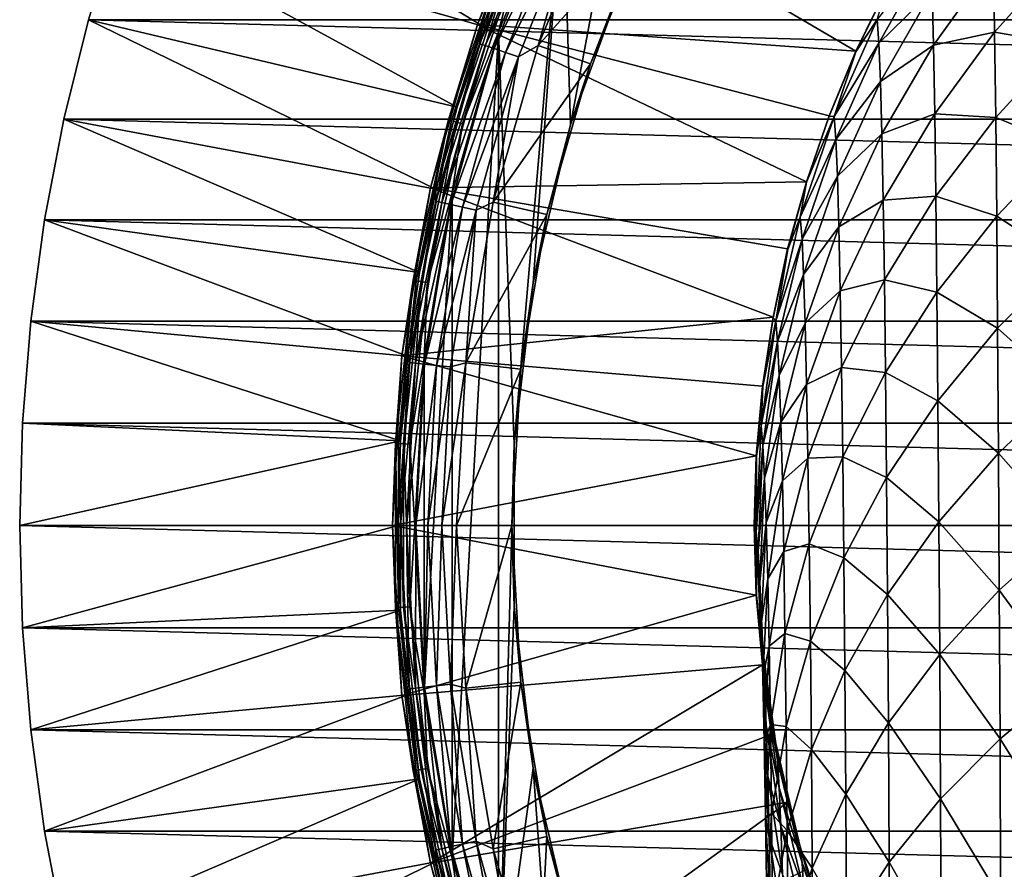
# Model space of a CAD drawing. Header units: metres. Extents: x -25 to 70, y -235 to 25.
# Tile 27 of 89: x -25 to -12, y -5 to 7. Entities that reach past the tile are written whole.
import ezdxf

# ---------------------------------------------------------------- set-up
doc = ezdxf.new("R2010")
doc.units = ezdxf.units.M
doc.layers.add('solid_10481012', color=7, linetype='CONTINUOUS')

msp = doc.modelspace()

# ---------------------------------------------------------------- linework, layer by layer
at = {"layer": 'solid_10481012'}
for points in [[(-18.066683, 8.702139, 146.550003), (-16.978542, 10.670584, 146.550003), (-17.962324, 5.377488, 146.550003)], [(-16.978542, 10.670584, 146.550003), (-17.216581, 7.426425, 146.550003), (-17.962324, 5.377488, 146.550003)], [(-19.138653, 6.696904, 145.241302), (-23.549562, 9.382991), (-24.023003, 8.094309)], [(-19.138653, 6.696904, 145.241302), (-18.733046, 7.759481, 145.241302), (-23.549562, 9.382991)], [(-18.337471, 8.830861, 146.860336), (-19.210913, 6.722189, 146.860336), (-14.136634, 6.363611, 287.465881)], [(-18.896317, 7.528981, 146.765198), (-19.210913, 6.722189, 146.860336), (-18.337471, 8.830861, 146.860336)], [(-18.337471, 8.830861, 146.860336), (-14.136634, 6.363611, 287.465881), (-13.726584, 7.205663, 287.465179)], [(-18.927542, 6.624234, 146.550003), (-18.066683, 8.702139, 146.550003), (-18.718279, 1.090185, 146.550003)], [(-18.716682, 7.457407, 146.565231), (-18.066683, 8.702139, 146.550003), (-18.927542, 6.624234, 146.550003)], [(-18.066683, 8.702139, 146.550003), (-18.465149, 3.255879, 146.550003), (-18.718279, 1.090185, 146.550003)], [(-18.066683, 8.702139, 146.550003), (-17.962324, 5.377488, 146.550003), (-18.465149, 3.255879, 146.550003)], [(-18.372997, 8.500254, 145.440598), (-19.138653, 6.696904, 145.241302), (-19.184332, 6.463954, 145.440598)], [(-18.372997, 8.500254, 145.440598), (-19.184332, 6.463954, 145.440598), (-18.299095, 8.466063, 145.62558)], [(-19.184332, 6.463954, 145.440598), (-19.107168, 6.437954, 145.62558), (-18.299095, 8.466063, 145.62558)], [(-18.372997, 8.500254, 145.440598), (-18.733046, 7.759481, 145.241302), (-19.138653, 6.696904, 145.241302)], [(-18.299095, 8.466063, 145.62558), (-19.107168, 6.437954, 145.62558), (-18.185474, 8.413497, 145.784256)], [(-16.893166, 8.13532, 146.026184), (-17.560741, 8.456807, 146.013245), (-18.397184, 6.437453, 146.013245)], [(-17.870159, 8.267616, 145.984497), (-18.397184, 6.437453, 146.013245), (-17.560741, 8.456807, 146.013245)], [(-19.107168, 6.437954, 145.62558), (-18.988529, 6.397981, 145.784256), (-18.185474, 8.413497, 145.784256)], [(-18.185474, 8.413497, 145.784256), (-18.988529, 6.397981, 145.784256), (-18.039389, 8.34591, 145.906494)], [(-18.988529, 6.397981, 145.784256), (-18.835993, 6.346585, 145.906494), (-18.039389, 8.34591, 145.906494)], [(-18.039389, 8.34591, 145.906494), (-18.835993, 6.346585, 145.906494), (-17.870159, 8.267616, 145.984497)], [(-18.835993, 6.346585, 145.906494), (-18.65929, 6.287047, 145.984497), (-17.870159, 8.267616, 145.984497)], [(-17.870159, 8.267616, 145.984497), (-18.65929, 6.287047, 145.984497), (-18.397184, 6.437453, 146.013245)], [(-24.426001, 6.781816), (-24.023003, 8.094309), (24.426001, 6.781816)], [(-19.484043, 5.613256, 145.241302), (-24.023003, 8.094309), (-24.426001, 6.781816)], [(-24.023003, 8.094309), (24.023003, 8.094309), (24.426001, 6.781816)], [(-19.484043, 5.613256, 145.241302), (-19.138653, 6.696904, 145.241302), (-24.023003, 8.094309)], [(-17.697813, 6.192732, 146.026184), (-16.893166, 8.13532, 146.026184), (-18.397184, 6.437453, 146.013245)], [(-17.216581, 7.426425, 146.550003), (-16.893166, 8.13532, 146.026184), (-17.697813, 6.192732, 146.026184)], [(-13.829865, 6.471209, 293.242462), (-13.135501, 7.704448, 293.424347), (-13.851527, 6.790116, 290.456177)], [(-13.116103, 7.171896, 296.23761), (-13.135501, 7.704448, 293.424347), (-13.829865, 6.471209, 293.242462)], [(-18.896317, 7.528981, 146.765198), (-19.599571, 5.441794, 146.765198), (-19.210913, 6.722189, 146.860336)], [(-19.559566, 5.430687, 146.67865), (-19.599571, 5.441794, 146.765198), (-18.896317, 7.528981, 146.765198)], [(-18.857746, 7.513613, 146.67865), (-19.559566, 5.430687, 146.67865), (-18.896317, 7.528981, 146.765198)], [(-13.097882, 6.442848, 298.978119), (-12.293678, 7.566688, 299.317108), (-13.116103, 7.171896, 296.23761)], [(-12.277681, 6.616976, 302.056122), (-12.293678, 7.566688, 299.317108), (-13.097882, 6.442848, 298.978119)], [(-12.277681, 6.616976, 302.056122), (-11.36988, 7.637667, 302.448029), (-12.293678, 7.566688, 299.317108)], [(-11.356088, 6.463583, 305.166077), (-11.36988, 7.637667, 302.448029), (-12.277681, 6.616976, 302.056122)], [(-19.495264, 5.412834, 146.609634), (-19.559566, 5.430687, 146.67865), (-18.857746, 7.513613, 146.67865)], [(-18.795752, 7.488912, 146.609634), (-19.495264, 5.412834, 146.609634), (-18.857746, 7.513613, 146.67865)], [(-19.413252, 5.390063, 146.565231), (-19.495264, 5.412834, 146.609634), (-18.795752, 7.488912, 146.609634)], [(-18.716682, 7.457407, 146.565231), (-19.413252, 5.390063, 146.565231), (-18.795752, 7.488912, 146.609634)], [(-18.716682, 7.457407, 146.565231), (-18.927542, 6.624234, 146.550003), (-19.413252, 5.390063, 146.565231)], [(-17.962324, 5.377488, 146.550003), (-17.216581, 7.426425, 146.550003), (-17.697813, 6.192732, 146.026184)], [(-14.136634, 6.363611, 287.465881), (-13.726542, 7.197606, 287.635773), (-13.726584, 7.205663, 287.465179)], [(-14.136634, 6.363611, 287.465881), (-14.136053, 6.355598, 287.635773), (-13.726542, 7.197606, 287.635773)], [(-13.851527, 6.790116, 290.456177), (-13.726542, 7.197606, 287.635773), (-14.136053, 6.355598, 287.635773)], [(-13.809442, 5.95703, 295.966522), (-13.116103, 7.171896, 296.23761), (-13.829865, 6.471209, 293.242462)], [(-13.097882, 6.442848, 298.978119), (-13.116103, 7.171896, 296.23761), (-13.809442, 5.95703, 295.966522)], [(-24.757332, 5.449485), (-24.426001, 6.781816), (24.757332, 5.449485)], [(-19.768127, 4.511946, 145.241302), (-24.426001, 6.781816), (-24.757332, 5.449485)], [(-24.426001, 6.781816), (24.426001, 6.781816), (24.757332, 5.449485)], [(-19.768127, 4.511946, 145.241302), (-19.484043, 5.613256, 145.241302), (-24.426001, 6.781816)], [(-14.428846, 5.486239, 290.359833), (-13.851527, 6.790116, 290.456177), (-14.136053, 6.355598, 287.635773)], [(-13.829865, 6.471209, 293.242462), (-13.851527, 6.790116, 290.456177), (-14.428846, 5.486239, 290.359833)], [(-19.210913, 6.722189, 146.860336), (-19.842764, 4.528982, 146.860336), (-14.800635, 4.612982, 287.467346)], [(-19.599571, 5.441794, 146.765198), (-19.842764, 4.528982, 146.860336), (-19.210913, 6.722189, 146.860336)], [(-19.550289, -4.463012, 146.550003), (-19.550287, 4.463018, 146.550003), (-18.927542, 6.624234, 146.550003)], [(-18.927544, -6.624228, 146.550003), (-19.550289, -4.463012, 146.550003), (-18.927542, 6.624234, 146.550003)], [(-19.413252, 5.390063, 146.565231), (-18.927542, 6.624234, 146.550003), (-19.550287, 4.463018, 146.550003)], [(-19.184332, 6.463954, 145.440598), (-19.138653, 6.696904, 145.241302), (-19.484043, 5.613256, 145.241302)], [(-19.210913, 6.722189, 146.860336), (-14.495088, 5.498329, 287.466583), (-14.136634, 6.363611, 287.465881)], [(-19.210913, 6.722189, 146.860336), (-14.800635, 4.612982, 287.467346), (-14.495088, 5.498329, 287.466583)], [(-18.927544, -6.624228, 146.550003), (-18.927542, 6.624234, 146.550003), (-18.718279, 1.090185, 146.550003)], [(-13.080838, 5.522502, 301.635895), (-12.277681, 6.616976, 302.056122), (-13.097882, 6.442848, 298.978119)], [(-12.262788, 5.475768, 304.700562), (-12.277681, 6.616976, 302.056122), (-13.080838, 5.522502, 301.635895)], [(-12.262788, 5.475768, 304.700562), (-11.356088, 6.463583, 305.166077), (-12.277681, 6.616976, 302.056122)], [(-14.406281, 5.179855, 293.051971), (-13.829865, 6.471209, 293.242462), (-14.428846, 5.486239, 290.359833)], [(-13.809442, 5.95703, 295.966522), (-13.829865, 6.471209, 293.242462), (-14.406281, 5.179855, 293.051971)], [(-19.184332, 6.463954, 145.440598), (-19.768127, 4.511946, 145.241302), (-19.77075, 4.351871, 145.440598)], [(-19.184332, 6.463954, 145.440598), (-19.77075, 4.351871, 145.440598), (-19.107168, 6.437954, 145.62558)], [(-19.77075, 4.351871, 145.440598), (-19.691227, 4.334367, 145.62558), (-19.107168, 6.437954, 145.62558)], [(-19.184332, 6.463954, 145.440598), (-19.484043, 5.613256, 145.241302), (-19.768127, 4.511946, 145.241302)], [(-19.107168, 6.437954, 145.62558), (-19.691227, 4.334367, 145.62558), (-18.988529, 6.397981, 145.784256)], [(-19.691227, 4.334367, 145.62558), (-19.568962, 4.307454, 145.784256), (-18.988529, 6.397981, 145.784256)], [(-18.988529, 6.397981, 145.784256), (-19.568962, 4.307454, 145.784256), (-18.835993, 6.346585, 145.906494)], [(-19.568962, 4.307454, 145.784256), (-19.41176, 4.272851, 145.906494), (-18.835993, 6.346585, 145.906494)], [(-18.835993, 6.346585, 145.906494), (-19.41176, 4.272851, 145.906494), (-18.65929, 6.287047, 145.984497)], [(-17.697813, 6.192732, 146.026184), (-18.397184, 6.437453, 146.013245), (-19.002274, 4.337145, 146.013245)], [(-18.65929, 6.287047, 145.984497), (-19.002274, 4.337145, 146.013245), (-18.397184, 6.437453, 146.013245)], [(-14.495088, 5.498329, 287.466583), (-14.136053, 6.355598, 287.635773), (-14.136634, 6.363611, 287.465881)], [(-14.495088, 5.498329, 287.466583), (-14.493996, 5.490583, 287.635773), (-14.136053, 6.355598, 287.635773)], [(-14.428846, 5.486239, 290.359833), (-14.136053, 6.355598, 287.635773), (-14.493996, 5.490583, 287.635773)], [(-13.790257, 5.252736, 298.61911), (-13.097882, 6.442848, 298.978119), (-13.809442, 5.95703, 295.966522)], [(-13.080838, 5.522502, 301.635895), (-13.097882, 6.442848, 298.978119), (-13.790257, 5.252736, 298.61911)], [(-11.343319, 5.09956, 307.777618), (-11.356088, 6.463583, 305.166077), (-12.262788, 5.475768, 304.700562)], [(-19.41176, 4.272851, 145.906494), (-19.229658, 4.232768, 145.984497), (-18.65929, 6.287047, 145.984497)], [(-18.65929, 6.287047, 145.984497), (-19.229658, 4.232768, 145.984497), (-19.002274, 4.337145, 146.013245)], [(-18.279898, 4.172267, 146.026184), (-17.697813, 6.192732, 146.026184), (-19.002274, 4.337145, 146.013245)], [(-17.962324, 5.377488, 146.550003), (-17.697813, 6.192732, 146.026184), (-18.279898, 4.172267, 146.026184)], [(-14.385007, 4.684915, 295.682678), (-13.809442, 5.95703, 295.966522), (-14.406281, 5.179855, 293.051971)], [(-13.790257, 5.252736, 298.61911), (-13.809442, 5.95703, 295.966522), (-14.385007, 4.684915, 295.682678)], [(-25.016045, 4.101218), (-24.757332, 5.449485), (25.016045, 4.101218)], [(-19.990017, 3.39644, 145.241302), (-24.757332, 5.449485), (-25.016045, 4.101218)], [(-24.757332, 5.449485), (24.757332, 5.449485), (25.016045, 4.101218)], [(-19.990017, 3.39644, 145.241302), (-19.768127, 4.511946, 145.241302), (-24.757332, 5.449485)], [(-19.599571, 5.441794, 146.765198), (-20.07304, 3.290808, 146.765198), (-19.842764, 4.528982, 146.860336)], [(-20.032068, 3.284091, 146.67865), (-20.07304, 3.290808, 146.765198), (-19.599571, 5.441794, 146.765198)], [(-19.559566, 5.430687, 146.67865), (-20.032068, 3.284091, 146.67865), (-19.599571, 5.441794, 146.765198)], [(-19.966213, 3.273294, 146.609634), (-20.032068, 3.284091, 146.67865), (-19.559566, 5.430687, 146.67865)], [(-19.495264, 5.412834, 146.609634), (-19.966213, 3.273294, 146.609634), (-19.559566, 5.430687, 146.67865)], [(-14.883071, 4.134825, 290.259949), (-14.428846, 5.486239, 290.359833), (-14.799083, 4.605456, 287.635742)], [(-14.406281, 5.179855, 293.051971), (-14.428846, 5.486239, 290.359833), (-14.883071, 4.134825, 290.259949)], [(-14.800635, 4.612982, 287.467346), (-14.493996, 5.490583, 287.635773), (-14.495088, 5.498329, 287.466583)], [(-14.800635, 4.612982, 287.467346), (-14.799083, 4.605456, 287.635742), (-14.493996, 5.490583, 287.635773)], [(-14.428846, 5.486239, 290.359833), (-14.493996, 5.490583, 287.635773), (-14.799083, 4.605456, 287.635742)], [(-13.772313, 4.363487, 301.190887), (-13.080838, 5.522502, 301.635895), (-13.790257, 5.252736, 298.61911)], [(-13.064971, 4.416547, 304.201447), (-13.080838, 5.522502, 301.635895), (-13.772313, 4.363487, 301.190887)], [(-13.064971, 4.416547, 304.201447), (-12.262788, 5.475768, 304.700562), (-13.080838, 5.522502, 301.635895)], [(-12.249, 4.149891, 307.241089), (-12.262788, 5.475768, 304.700562), (-13.064971, 4.416547, 304.201447)], [(-12.249, 4.149891, 307.241089), (-11.343319, 5.09956, 307.777618), (-12.262788, 5.475768, 304.700562)], [(-19.882217, 3.259524, 146.565231), (-19.966213, 3.273294, 146.609634), (-19.495264, 5.412834, 146.609634)], [(-19.413252, 5.390063, 146.565231), (-19.882217, 3.259524, 146.565231), (-19.495264, 5.412834, 146.609634)], [(-19.413252, 5.390063, 146.565231), (-19.550287, 4.463018, 146.550003), (-19.882217, 3.259524, 146.565231)], [(-18.465149, 3.255879, 146.550003), (-17.962324, 5.377488, 146.550003), (-18.279898, 4.172267, 146.026184)], [(-14.859796, 3.84142, 292.854553), (-14.406281, 5.179855, 293.051971), (-14.883071, 4.134825, 290.259949)], [(-14.385007, 4.684915, 295.682678), (-14.406281, 5.179855, 293.051971), (-14.859796, 3.84142, 292.854553)], [(-14.365024, 4.00654, 298.243225), (-13.790257, 5.252736, 298.61911), (-14.385007, 4.684915, 295.682678)], [(-13.772313, 4.363487, 301.190887), (-13.790257, 5.252736, 298.61911), (-14.365024, 4.00654, 298.243225)], [(-11.331573, 3.552767, 310.273102), (-11.343319, 5.09956, 307.777618), (-12.249, 4.149891, 307.241089)], [(-14.837852, 3.366421, 295.388458), (-14.385007, 4.684915, 295.682678), (-14.859796, 3.84142, 292.854553)], [(-14.365024, 4.00654, 298.243225), (-14.385007, 4.684915, 295.682678), (-14.837852, 3.366421, 295.388458)], [(-19.842764, 4.528982, 146.860336), (-20.225082, 2.27882, 146.860336), (-15.248742, 2.7951, 287.468933)], [(-20.07304, 3.290808, 146.765198), (-20.225082, 2.27882, 146.860336), (-19.842764, 4.528982, 146.860336)], [(-19.77075, 4.351871, 145.440598), (-19.768127, 4.511946, 145.241302), (-19.990017, 3.39644, 145.241302)], [(-19.842764, 4.528982, 146.860336), (-15.052158, 3.710811, 287.468109), (-14.800635, 4.612982, 287.467346)], [(-19.842764, 4.528982, 146.860336), (-15.248742, 2.7951, 287.468933), (-15.052158, 3.710811, 287.468109)], [(-15.052158, 3.710811, 287.468109), (-14.799083, 4.605456, 287.635742), (-14.800635, 4.612982, 287.467346)], [(-15.052158, 3.710811, 287.468109), (-15.050058, 3.703575, 287.635681), (-14.799083, 4.605456, 287.635742)], [(-14.883071, 4.134825, 290.259949), (-14.799083, 4.605456, 287.635742), (-15.050058, 3.703575, 287.635681)], [(-19.927103, -2.245615, 146.550003), (-19.927103, 2.245622, 146.550003), (-19.550287, 4.463018, 146.550003)], [(-19.882217, 3.259524, 146.565231), (-19.550287, 4.463018, 146.550003), (-19.927103, 2.245622, 146.550003)], [(-19.550289, -4.463012, 146.550003), (-19.927103, -2.245615, 146.550003), (-19.550287, 4.463018, 146.550003)], [(-14.346331, 3.149855, 300.724915), (-13.772313, 4.363487, 301.190887), (-14.365024, 4.00654, 298.243225)], [(-13.755607, 3.294864, 303.672852), (-13.772313, 4.363487, 301.190887), (-14.346331, 3.149855, 300.724915)], [(-13.755607, 3.294864, 303.672852), (-13.064971, 4.416547, 304.201447), (-13.772313, 4.363487, 301.190887)], [(-13.050281, 3.131575, 306.665802), (-13.064971, 4.416547, 304.201447), (-13.755607, 3.294864, 303.672852)], [(-13.050281, 3.131575, 306.665802), (-12.249, 4.149891, 307.241089), (-13.064971, 4.416547, 304.201447)], [(-19.77075, 4.351871, 145.440598), (-19.990017, 3.39644, 145.241302), (-20.149008, 2.270248, 145.241302)], [(-19.77075, 4.351871, 145.440598), (-20.149008, 2.270248, 145.241302), (-20.125372, 2.188766, 145.440598)], [(-19.77075, 4.351871, 145.440598), (-20.125372, 2.188766, 145.440598), (-19.691227, 4.334367, 145.62558)], [(-20.125372, 2.188766, 145.440598), (-20.044422, 2.179962, 145.62558), (-19.691227, 4.334367, 145.62558)], [(-19.691227, 4.334367, 145.62558), (-20.044422, 2.179962, 145.62558), (-19.568962, 4.307454, 145.784256)], [(-20.044422, 2.179962, 145.62558), (-19.919966, 2.166427, 145.784256), (-19.568962, 4.307454, 145.784256)], [(-19.568962, 4.307454, 145.784256), (-19.919966, 2.166427, 145.784256), (-19.41176, 4.272851, 145.906494)], [(-19.919966, 2.166427, 145.784256), (-19.759945, 2.149024, 145.906494), (-19.41176, 4.272851, 145.906494)], [(-19.41176, 4.272851, 145.906494), (-19.759945, 2.149024, 145.906494), (-19.229658, 4.232768, 145.984497)], [(-19.759945, 2.149024, 145.906494), (-19.574575, 2.128863, 145.984497), (-19.229658, 4.232768, 145.984497)], [(-19.229658, 4.232768, 145.984497), (-19.574575, 2.128863, 145.984497), (-19.368397, 2.182294, 146.013245)], [(-18.279898, 4.172267, 146.026184), (-19.002274, 4.337145, 146.013245), (-19.368397, 2.182294, 146.013245)], [(-19.229658, 4.232768, 145.984497), (-19.368397, 2.182294, 146.013245), (-19.002274, 4.337145, 146.013245)], [(-25.201397, 2.740812), (-25.016045, 4.101218), (25.201397, 2.740812)], [(-20.149008, 2.270248, 145.241302), (-25.016045, 4.101218), (-25.201397, 2.740812)], [(-25.016045, 4.101218), (25.016045, 4.101218), (25.201397, 2.740812)], [(-20.149008, 2.270248, 145.241302), (-19.990017, 3.39644, 145.241302), (-25.016045, 4.101218)], [(-18.632105, 2.099334, 146.026184), (-18.279898, 4.172267, 146.026184), (-19.368397, 2.182294, 146.013245)], [(-18.465149, 3.255879, 146.550003), (-18.279898, 4.172267, 146.026184), (-18.632105, 2.099334, 146.026184)], [(-15.210261, 2.747351, 290.157379), (-14.883071, 4.134825, 290.259949), (-15.050058, 3.703575, 287.635681)], [(-14.859796, 3.84142, 292.854553), (-14.883071, 4.134825, 290.259949), (-15.210261, 2.747351, 290.157379)], [(-12.236317, 2.646284, 309.668488), (-12.249, 4.149891, 307.241089), (-13.050281, 3.131575, 306.665802)], [(-12.236317, 2.646284, 309.668488), (-11.331573, 3.552767, 310.273102), (-12.249, 4.149891, 307.241089)], [(-14.817239, 2.714911, 297.853607), (-14.365024, 4.00654, 298.243225), (-14.837852, 3.366421, 295.388458)], [(-14.346331, 3.149855, 300.724915), (-14.365024, 4.00654, 298.243225), (-14.817239, 2.714911, 297.853607)], [(-15.186474, 2.467271, 292.651886), (-14.859796, 3.84142, 292.854553), (-15.210261, 2.747351, 290.157379)], [(-14.837852, 3.366421, 295.388458), (-14.859796, 3.84142, 292.854553), (-15.186474, 2.467271, 292.651886)], [(-15.248742, 2.7951, 287.468933), (-15.050058, 3.703575, 287.635681), (-15.052158, 3.710811, 287.468109)], [(-15.248742, 2.7951, 287.468933), (-15.246124, 2.788522, 287.63559), (-15.050058, 3.703575, 287.635681)], [(-15.210261, 2.747351, 290.157379), (-15.050058, 3.703575, 287.635681), (-15.246124, 2.788522, 287.63559)], [(-11.32085, 1.830374, 312.642853), (-11.331573, 3.552767, 310.273102), (-12.236317, 2.646284, 309.668488)], [(-15.164047, 2.012744, 295.086395), (-14.837852, 3.366421, 295.388458), (-15.186474, 2.467271, 292.651886)], [(-14.817239, 2.714911, 297.853607), (-14.837852, 3.366421, 295.388458), (-15.164047, 2.012744, 295.086395)], [(-20.07304, 3.290808, 146.765198), (-20.311171, 1.10124, 146.765198), (-20.225082, 2.27882, 146.860336)], [(-20.269711, 1.098992, 146.67865), (-20.311171, 1.10124, 146.765198), (-20.07304, 3.290808, 146.765198)], [(-20.032068, 3.284091, 146.67865), (-20.269711, 1.098992, 146.67865), (-20.07304, 3.290808, 146.765198)], [(-20.203075, 1.095379, 146.609634), (-20.269711, 1.098992, 146.67865), (-20.032068, 3.284091, 146.67865)], [(-19.966213, 3.273294, 146.609634), (-20.203075, 1.095379, 146.609634), (-20.032068, 3.284091, 146.67865)], [(-20.118084, 1.090771, 146.565231), (-20.203075, 1.095379, 146.609634), (-19.966213, 3.273294, 146.609634)], [(-19.882217, 3.259524, 146.565231), (-20.118084, 1.090771, 146.565231), (-19.966213, 3.273294, 146.609634)], [(-19.882217, 3.259524, 146.565231), (-19.927103, 2.245622, 146.550003), (-20.118084, 1.090771, 146.565231)], [(-18.718279, 1.090185, 146.550003), (-18.465149, 3.255879, 146.550003), (-18.632105, 2.099334, 146.026184)], [(-14.328928, 2.120322, 303.119385), (-13.755607, 3.294864, 303.672852), (-14.346331, 3.149855, 300.724915)], [(-13.74014, 2.053208, 306.056549), (-13.755607, 3.294864, 303.672852), (-14.328928, 2.120322, 303.119385)], [(-13.74014, 2.053208, 306.056549), (-13.050281, 3.131575, 306.665802), (-13.755607, 3.294864, 303.672852)], [(-14.797957, 1.891975, 300.241943), (-14.346331, 3.149855, 300.724915), (-14.817239, 2.714911, 297.853607)], [(-14.328928, 2.120322, 303.119385), (-14.346331, 3.149855, 300.724915), (-14.797957, 1.891975, 300.241943)], [(-13.036767, 1.674273, 309.020142), (-13.050281, 3.131575, 306.665802), (-13.74014, 2.053208, 306.056549)], [(-13.036767, 1.674273, 309.020142), (-12.236317, 2.646284, 309.668488), (-13.050281, 3.131575, 306.665802)], [(-20.225082, 2.27882, 146.860336), (-15.389671, 1.869181, 287.469757), (-15.248742, 2.7951, 287.468933)], [(-15.389671, 1.869181, 287.469757), (-15.246124, 2.788522, 287.63559), (-15.248742, 2.7951, 287.468933)], [(-15.389671, 1.869181, 287.469757), (-15.386657, 1.863428, 287.635468), (-15.246124, 2.788522, 287.63559)], [(-15.210261, 2.747351, 290.157379), (-15.246124, 2.788522, 287.63559), (-15.386657, 1.863428, 287.635468)], [(-25.31282, 1.372412), (-25.201397, 2.740812), (25.31282, 1.372412)], [(-20.244604, 1.136913, 145.241302), (-25.201397, 2.740812), (-25.31282, 1.372412)], [(-25.201397, 2.740812), (25.201397, 2.740812), (25.31282, 1.372412)], [(-20.244604, 1.136913, 145.241302), (-20.149008, 2.270248, 145.241302), (-25.201397, 2.740812)], [(-15.407788, 1.335716, 290.05304), (-15.210261, 2.747351, 290.157379), (-15.386657, 1.863428, 287.635468)], [(-15.186474, 2.467271, 292.651886), (-15.210261, 2.747351, 290.157379), (-15.407788, 1.335716, 290.05304)], [(-15.142982, 1.388815, 297.453583), (-14.817239, 2.714911, 297.853607), (-15.164047, 2.012744, 295.086395)], [(-14.797957, 1.891975, 300.241943), (-14.817239, 2.714911, 297.853607), (-15.142982, 1.388815, 297.453583)], [(-12.224737, 0.971882, 311.97345), (-12.236317, 2.646284, 309.668488), (-13.036767, 1.674273, 309.020142)], [(-12.224737, 0.971882, 311.97345), (-11.32085, 1.830374, 312.642853), (-12.236317, 2.646284, 309.668488)], [(-15.383692, 1.069194, 292.445679), (-15.186474, 2.467271, 292.651886), (-15.407788, 1.335716, 290.05304)], [(-15.164047, 2.012744, 295.086395), (-15.186474, 2.467271, 292.651886), (-15.383692, 1.069194, 292.445679)], [(-20.225082, 2.27882, 146.860336), (-20.353058, 0, 146.860336), (-15.474429, 0.936441, 287.470612)], [(-20.311171, 1.10124, 146.765198), (-20.353058, 0, 146.860336), (-20.225082, 2.27882, 146.860336)], [(-20.125372, 2.188766, 145.440598), (-20.149008, 2.270248, 145.241302), (-20.244604, 1.136913, 145.241302)], [(-20.225082, 2.27882, 146.860336), (-15.474429, 0.936441, 287.470612), (-15.389671, 1.869181, 287.469757)], [(-20.118084, 1.090771, 146.565231), (-19.927103, 2.245622, 146.550003), (-20.053236, 0.000003, 146.550003)], [(-19.927103, -2.245615, 146.550003), (-20.053236, 0.000003, 146.550003), (-19.927103, 2.245622, 146.550003)], [(-20.125372, 2.188766, 145.440598), (-20.244604, 1.136913, 145.241302), (-20.276503, 0, 145.241302)], [(-20.125372, 2.188766, 145.440598), (-20.276503, 0, 145.241302), (-20.244043, 0, 145.440598)], [(-20.125372, 2.188766, 145.440598), (-20.244043, 0, 145.440598), (-20.044422, 2.179962, 145.62558)], [(-20.244043, 0, 145.440598), (-20.162617, 0, 145.62558), (-20.044422, 2.179962, 145.62558)], [(-20.044422, 2.179962, 145.62558), (-20.162617, 0, 145.62558), (-19.919966, 2.166427, 145.784256)], [(-20.162617, 0, 145.62558), (-20.037426, 0, 145.784256), (-19.919966, 2.166427, 145.784256)], [(-19.919966, 2.166427, 145.784256), (-20.037426, 0, 145.784256), (-19.759945, 2.149024, 145.906494)], [(-20.037426, 0, 145.784256), (-19.876461, 0, 145.906494), (-19.759945, 2.149024, 145.906494)], [(-19.759945, 2.149024, 145.906494), (-19.876461, 0, 145.906494), (-19.574575, 2.128863, 145.984497)], [(-19.876461, 0, 145.906494), (-19.689999, 0, 145.984497), (-19.574575, 2.128863, 145.984497)], [(-19.689999, 0, 145.984497), (-19.490952, 0, 146.013245), (-19.368397, 2.182294, 146.013245)], [(-19.574575, 2.128863, 145.984497), (-19.689999, 0, 145.984497), (-19.368397, 2.182294, 146.013245)], [(-18.632105, 2.099334, 146.026184), (-19.368397, 2.182294, 146.013245), (-19.490952, 0, 146.013245)], [(-14.780007, 0.902959, 302.545715), (-14.328928, 2.120322, 303.119385), (-14.797957, 1.891975, 300.241943)], [(-14.312817, 0.924024, 305.41861), (-14.328928, 2.120322, 303.119385), (-14.780007, 0.902959, 302.545715)], [(-14.312817, 0.924024, 305.41861), (-13.74014, 2.053208, 306.056549), (-14.328928, 2.120322, 303.119385)], [(-18.632105, 2.099334, 146.026184), (-19.490952, 0, 146.013245), (-18.75, 0, 146.026184)], [(-18.718279, 1.090185, 146.550003), (-18.632105, 2.099334, 146.026184), (-18.75, 0, 146.026184)], [(-15.360973, 0.635496, 294.779083), (-15.164047, 2.012744, 295.086395), (-15.383692, 1.069194, 292.445679)], [(-15.142982, 1.388815, 297.453583), (-15.164047, 2.012744, 295.086395), (-15.360973, 0.635496, 294.779083)], [(-13.725912, 0.644944, 308.333588), (-13.74014, 2.053208, 306.056549), (-14.312817, 0.924024, 305.41861)], [(-13.725912, 0.644944, 308.333588), (-13.036767, 1.674273, 309.020142), (-13.74014, 2.053208, 306.056549)], [(-15.474429, 0.936441, 287.470612), (-15.386657, 1.863428, 287.635468), (-15.389671, 1.869181, 287.469757)], [(-15.474429, 0.936441, 287.470612), (-15.471025, 0.931419, 287.635345), (-15.386657, 1.863428, 287.635468)], [(-15.407788, 1.335716, 290.05304), (-15.386657, 1.863428, 287.635468), (-15.471025, 0.931419, 287.635345)], [(-15.123276, 0.600531, 299.746094), (-14.797957, 1.891975, 300.241943), (-15.142982, 1.388815, 297.453583)], [(-14.780007, 0.902959, 302.545715), (-14.797957, 1.891975, 300.241943), (-15.123276, 0.600531, 299.746094)], [(-11.311151, -0.06042, 314.877228), (-11.32085, 1.830374, 312.642853), (-12.224737, 0.971882, 311.97345)], [(-13.024431, 0.051332, 311.255676), (-13.036767, 1.674273, 309.020142), (-13.725912, 0.644944, 308.333588)], [(-13.024431, 0.051332, 311.255676), (-12.224737, 0.971882, 311.97345), (-13.036767, 1.674273, 309.020142)], [(-25.35, 0), (-25.31282, 1.372412), (25.35, 0)], [(-20.244604, 1.136913, 145.241302), (-25.31282, 1.372412), (-25.35, 0)], [(-25.31282, 1.372412), (25.31282, 1.372412), (25.35, 0)], [(-15.473722, -0.088085, 289.947815), (-15.407788, 1.335716, 290.05304), (-15.471025, 0.931419, 287.635345)], [(-15.383692, 1.069194, 292.445679), (-15.407788, 1.335716, 290.05304), (-15.473722, -0.088085, 289.947815)], [(-15.339634, 0.039629, 297.0466), (-15.142982, 1.388815, 297.453583), (-15.360973, 0.635496, 294.779083)], [(-15.123276, 0.600531, 299.746094), (-15.142982, 1.388815, 297.453583), (-15.339634, 0.039629, 297.0466)], [(-20.276503, 0, 145.241302), (-20.244604, 1.136913, 145.241302), (-25.35, 0)], [(-20.311171, 1.10124, 146.765198), (-20.311171, -1.10124, 146.765198), (-20.353058, 0, 146.860336)], [(-20.269711, -1.098992, 146.67865), (-20.311171, -1.10124, 146.765198), (-20.311171, 1.10124, 146.765198)], [(-20.269711, 1.098992, 146.67865), (-20.269711, -1.098992, 146.67865), (-20.311171, 1.10124, 146.765198)], [(-20.203075, -1.095379, 146.609634), (-20.269711, -1.098992, 146.67865), (-20.269711, 1.098992, 146.67865)], [(-20.203075, 1.095379, 146.609634), (-20.203075, -1.095379, 146.609634), (-20.269711, 1.098992, 146.67865)], [(-20.118084, -1.090771, 146.565231), (-20.203075, -1.095379, 146.609634), (-20.203075, 1.095379, 146.609634)], [(-20.118084, 1.090771, 146.565231), (-20.118084, -1.090771, 146.565231), (-20.203075, 1.095379, 146.609634)], [(-20.118084, 1.090771, 146.565231), (-20.053236, 0.000003, 146.550003), (-20.118084, -1.090771, 146.565231)], [(-18.927544, -6.624228, 146.550003), (-18.718279, 1.090185, 146.550003), (-18.718279, -1.090185, 146.550003)], [(-18.718279, -1.090185, 146.550003), (-18.718279, 1.090185, 146.550003), (-18.75, 0, 146.026184)], [(-15.449523, -0.340933, 292.237671), (-15.383692, 1.069194, 292.445679), (-15.473722, -0.088085, 289.947815)], [(-15.360973, 0.635496, 294.779083), (-15.383692, 1.069194, 292.445679), (-15.449523, -0.340933, 292.237671)], [(-20.353058, 0, 146.860336), (-15.502707, 0.000295, 287.471527), (-15.474429, 0.936441, 287.470612)], [(-15.502707, 0.000295, 287.471527), (-15.471025, 0.931419, 287.635345), (-15.474429, 0.936441, 287.470612)], [(-15.502707, 0.000295, 287.471527), (-15.498976, -0.003805, 287.635162), (-15.471025, 0.931419, 287.635345)], [(-15.473722, -0.088085, 289.947815), (-15.471025, 0.931419, 287.635345), (-15.498976, -0.003805, 287.635162)], [(-12.214263, -0.866351, 314.14682), (-12.224737, 0.971882, 311.97345), (-13.024431, 0.051332, 311.255676)], [(-12.214263, -0.866351, 314.14682), (-11.311151, -0.06042, 314.877228), (-12.224737, 0.971882, 311.97345)], [(-15.104932, -0.346889, 301.956757), (-14.780007, 0.902959, 302.545715), (-15.123276, 0.600531, 299.746094)], [(-14.763389, -0.246329, 304.757416), (-14.780007, 0.902959, 302.545715), (-15.104932, -0.346889, 301.956757)], [(-14.763389, -0.246329, 304.757416), (-14.312817, 0.924024, 305.41861), (-14.780007, 0.902959, 302.545715)], [(-14.297997, -0.432892, 307.614685), (-14.312817, 0.924024, 305.41861), (-14.763389, -0.246329, 304.757416)], [(-14.297997, -0.432892, 307.614685), (-13.725912, 0.644944, 308.333588), (-14.312817, 0.924024, 305.41861)], [(-15.426707, -0.753622, 294.469086), (-15.360973, 0.635496, 294.779083), (-15.449523, -0.340933, 292.237671)], [(-15.339634, 0.039629, 297.0466), (-15.360973, 0.635496, 294.779083), (-15.426707, -0.753622, 294.469086)], [(-15.319674, -0.713401, 299.241608), (-15.123276, 0.600531, 299.746094), (-15.339634, 0.039629, 297.0466)], [(-15.104932, -0.346889, 301.956757), (-15.123276, 0.600531, 299.746094), (-15.319674, -0.713401, 299.241608)], [(-13.712924, -0.923503, 310.495575), (-13.725912, 0.644944, 308.333588), (-14.297997, -0.432892, 307.614685)], [(-13.712924, -0.923503, 310.495575), (-13.024431, 0.051332, 311.255676), (-13.725912, 0.644944, 308.333588)], [(25.31282, -1.372412), (-25.35, 0), (25.35, 0)], [(25.31282, -1.372412), (-25.31282, -1.372412), (-25.35, 0)], [(-20.276503, 0, 145.241302), (-25.35, 0), (-25.31282, -1.372412)], [(-20.244604, -1.136913, 145.241302), (-20.276503, 0, 145.241302), (-25.31282, -1.372412)], [(-20.353058, 0, 146.860336), (-15.474401, -0.93585, 287.472443), (-15.502707, 0.000295, 287.471527)], [(-20.244043, 0, 145.440598), (-20.276503, 0, 145.241302), (-20.244604, -1.136913, 145.241302)], [(-20.118084, -1.090771, 146.565231), (-20.053236, 0.000003, 146.550003), (-19.927103, -2.245615, 146.550003)], [(-19.574575, -2.128863, 145.984497), (-19.490952, 0, 146.013245), (-19.689999, 0, 145.984497)], [(-19.574575, -2.128863, 145.984497), (-19.368397, -2.182294, 146.013245), (-19.490952, 0, 146.013245)], [(-19.368397, -2.182294, 146.013245), (-18.75, 0, 146.026184), (-19.490952, 0, 146.013245)], [(-18.632105, -2.099334, 146.026184), (-18.75, 0, 146.026184), (-19.368397, -2.182294, 146.013245)], [(-18.718279, -1.090185, 146.550003), (-18.75, 0, 146.026184), (-18.632105, -2.099334, 146.026184)], [(-15.474401, -0.93585, 287.472443), (-15.498976, -0.003805, 287.635162), (-15.502707, 0.000295, 287.471527)], [(-15.405276, -1.321186, 296.636108), (-15.339634, 0.039629, 297.0466), (-15.426707, -0.753622, 294.469086)], [(-15.319674, -0.713401, 299.241608), (-15.339634, 0.039629, 297.0466), (-15.405276, -1.321186, 296.636108)], [(-13.013271, -1.73054, 313.363586), (-13.024431, 0.051332, 311.255676), (-13.712924, -0.923503, 310.495575)], [(-13.013271, -1.73054, 313.363586), (-12.214263, -0.866351, 314.14682), (-13.024431, 0.051332, 311.255676)], [(-20.353058, 0, 146.860336), (-20.225082, -2.27882, 146.860336), (-15.474401, -0.93585, 287.472443)], [(-20.311171, -1.10124, 146.765198), (-20.225082, -2.27882, 146.860336), (-20.353058, 0, 146.860336)], [(-20.125372, -2.188766, 145.440598), (-20.244043, 0, 145.440598), (-20.244604, -1.136913, 145.241302)], [(-20.125372, -2.188766, 145.440598), (-20.162617, 0, 145.62558), (-20.244043, 0, 145.440598)], [(-20.044422, -2.179962, 145.62558), (-20.037426, 0, 145.784256), (-20.162617, 0, 145.62558)], [(-20.125372, -2.188766, 145.440598), (-20.044422, -2.179962, 145.62558), (-20.162617, 0, 145.62558)], [(-20.044422, -2.179962, 145.62558), (-19.919966, -2.166427, 145.784256), (-20.037426, 0, 145.784256)], [(-19.919966, -2.166427, 145.784256), (-19.876461, 0, 145.906494), (-20.037426, 0, 145.784256)], [(-19.919966, -2.166427, 145.784256), (-19.759945, -2.149024, 145.906494), (-19.876461, 0, 145.906494)], [(-19.759945, -2.149024, 145.906494), (-19.689999, 0, 145.984497), (-19.876461, 0, 145.906494)], [(-19.759945, -2.149024, 145.906494), (-19.574575, -2.128863, 145.984497), (-19.689999, 0, 145.984497)], [(-15.473722, -0.088085, 289.947815), (-15.498976, -0.003805, 287.635162), (-15.470551, -0.938653, 287.634949)], [(-15.474401, -0.93585, 287.472443), (-15.470551, -0.938653, 287.634949), (-15.498976, -0.003805, 287.635162)], [(-15.407788, -1.511887, 289.84259), (-15.473722, -0.088085, 289.947815), (-15.470551, -0.938653, 287.634949)], [(-15.449523, -0.340933, 292.237671), (-15.473722, -0.088085, 289.947815), (-15.407788, -1.511887, 289.84259)], [(-11.302474, -2.111824, 316.967194), (-11.311151, -0.06042, 314.877228), (-12.214263, -0.866351, 314.14682)], [(-15.087948, -1.44791, 304.078552), (-14.763389, -0.246329, 304.757416), (-15.104932, -0.346889, 301.956757)], [(-14.748101, -1.550024, 306.869568), (-14.763389, -0.246329, 304.757416), (-15.087948, -1.44791, 304.078552)], [(-14.748101, -1.550024, 306.869568), (-14.297997, -0.432892, 307.614685), (-14.763389, -0.246329, 304.757416)], [(-15.383692, -1.75106, 292.029694), (-15.449523, -0.340933, 292.237671), (-15.407788, -1.511887, 289.84259)], [(-15.426707, -0.753622, 294.469086), (-15.449523, -0.340933, 292.237671), (-15.383692, -1.75106, 292.029694)], [(-15.30109, -1.6185, 301.357544), (-15.104932, -0.346889, 301.956757), (-15.319674, -0.713401, 299.241608)], [(-15.087948, -1.44791, 304.078552), (-15.104932, -0.346889, 301.956757), (-15.30109, -1.6185, 301.357544)], [(-14.284466, -1.944277, 309.699677), (-14.297997, -0.432892, 307.614685), (-14.748101, -1.550024, 306.869568)], [(-14.284466, -1.944277, 309.699677), (-13.712924, -0.923503, 310.495575), (-14.297997, -0.432892, 307.614685)], [(-15.360973, -2.14274, 294.159119), (-15.426707, -0.753622, 294.469086), (-15.383692, -1.75106, 292.029694)], [(-15.405276, -1.321186, 296.636108), (-15.426707, -0.753622, 294.469086), (-15.360973, -2.14274, 294.159119)], [(-15.38523, -2.038658, 298.732788), (-15.319674, -0.713401, 299.241608), (-15.405276, -1.321186, 296.636108)], [(-15.30109, -1.6185, 301.357544), (-15.319674, -0.713401, 299.241608), (-15.38523, -2.038658, 298.732788)], [(-13.701175, -2.645691, 312.534149), (-13.712924, -0.923503, 310.495575), (-14.284466, -1.944277, 309.699677)], [(-13.701175, -2.645691, 312.534149), (-13.013271, -1.73054, 313.363586), (-13.712924, -0.923503, 310.495575)], [(-12.204893, -2.860921, 316.179779), (-12.214263, -0.866351, 314.14682), (-13.013271, -1.73054, 313.363586)], [(-12.204893, -2.860921, 316.179779), (-11.302474, -2.111824, 316.967194), (-12.214263, -0.866351, 314.14682)], [(-20.225082, -2.27882, 146.860336), (-15.389616, -1.868584, 287.473419), (-15.474401, -0.93585, 287.472443)], [(-15.389616, -1.868584, 287.473419), (-15.470551, -0.938653, 287.634949), (-15.474401, -0.93585, 287.472443)], [(-15.407788, -1.511887, 289.84259), (-15.470551, -0.938653, 287.634949), (-15.385794, -1.869941, 287.634674)], [(-15.389616, -1.868584, 287.473419), (-15.385794, -1.869941, 287.634674), (-15.470551, -0.938653, 287.634949)], [(-20.244604, -1.136913, 145.241302), (-25.31282, -1.372412), (-25.201397, -2.740812)], [(-20.149008, -2.270248, 145.241302), (-20.244604, -1.136913, 145.241302), (-25.201397, -2.740812)], [(-20.269711, -1.098992, 146.67865), (-20.032068, -3.284091, 146.67865), (-20.311171, -1.10124, 146.765198)], [(-20.311171, -1.10124, 146.765198), (-20.07304, -3.290808, 146.765198), (-20.225082, -2.27882, 146.860336)], [(-20.032068, -3.284091, 146.67865), (-20.07304, -3.290808, 146.765198), (-20.311171, -1.10124, 146.765198)], [(-20.203075, -1.095379, 146.609634), (-19.966213, -3.273294, 146.609634), (-20.269711, -1.098992, 146.67865)], [(-19.966213, -3.273294, 146.609634), (-20.032068, -3.284091, 146.67865), (-20.269711, -1.098992, 146.67865)], [(-20.125372, -2.188766, 145.440598), (-20.244604, -1.136913, 145.241302), (-20.149008, -2.270248, 145.241302)], [(-20.118084, -1.090771, 146.565231), (-19.882217, -3.259524, 146.565231), (-20.203075, -1.095379, 146.609634)], [(-19.882217, -3.259524, 146.565231), (-19.966213, -3.273294, 146.609634), (-20.203075, -1.095379, 146.609634)], [(-20.118084, -1.090771, 146.565231), (-19.927103, -2.245615, 146.550003), (-19.882217, -3.259524, 146.565231)], [(-18.927544, -6.624228, 146.550003), (-18.718279, -1.090185, 146.550003), (-18.465149, -3.255879, 146.550003)], [(-18.465149, -3.255879, 146.550003), (-18.718279, -1.090185, 146.550003), (-18.632105, -2.099334, 146.026184)], [(25.201397, -2.740812), (-25.201397, -2.740812), (-25.31282, -1.372412)], [(25.31282, -1.372412), (25.201397, -2.740812), (-25.31282, -1.372412)], [(-15.339634, -2.682001, 296.225616), (-15.405276, -1.321186, 296.636108), (-15.360973, -2.14274, 294.159119)], [(-15.38523, -2.038658, 298.732788), (-15.405276, -1.321186, 296.636108), (-15.339634, -2.682001, 296.225616)], [(-15.283886, -2.670415, 303.387878), (-15.087948, -1.44791, 304.078552), (-15.30109, -1.6185, 301.357544)], [(-15.072325, -2.696965, 306.104553), (-15.087948, -1.44791, 304.078552), (-15.283886, -2.670415, 303.387878)], [(-15.072325, -2.696965, 306.104553), (-14.748101, -1.550024, 306.869568), (-15.087948, -1.44791, 304.078552)], [(-15.407788, -1.511887, 289.84259), (-15.385794, -1.869941, 287.634674), (-15.244922, -2.794492, 287.634399)], [(-15.210261, -2.923522, 289.738251), (-15.407788, -1.511887, 289.84259), (-15.244922, -2.794492, 287.634399)], [(-15.383692, -1.75106, 292.029694), (-15.407788, -1.511887, 289.84259), (-15.210261, -2.923522, 289.738251)], [(-14.734146, -3.002265, 308.874725), (-14.748101, -1.550024, 306.869568), (-15.072325, -2.696965, 306.104553)], [(-14.734146, -3.002265, 308.874725), (-14.284466, -1.944277, 309.699677), (-14.748101, -1.550024, 306.869568)], [(-15.366568, -2.90107, 300.753143), (-15.30109, -1.6185, 301.357544), (-15.38523, -2.038658, 298.732788)], [(-15.283886, -2.670415, 303.387878), (-15.30109, -1.6185, 301.357544), (-15.366568, -2.90107, 300.753143)], [(-15.186474, -3.149137, 291.823486), (-15.383692, -1.75106, 292.029694), (-15.210261, -2.923522, 289.738251)], [(-15.360973, -2.14274, 294.159119), (-15.383692, -1.75106, 292.029694), (-15.186474, -3.149137, 291.823486)], [(-13.003289, -3.664168, 315.335419), (-13.013271, -1.73054, 313.363586), (-13.701175, -2.645691, 312.534149)], [(-13.003289, -3.664168, 315.335419), (-12.204893, -2.860921, 316.179779), (-13.013271, -1.73054, 313.363586)], [(-20.225082, -2.27882, 146.860336), (-19.842764, -4.528982, 146.860336), (-15.389616, -1.868584, 287.473419)], [(-19.842764, -4.528982, 146.860336), (-15.24866, -2.794493, 287.474426), (-15.389616, -1.868584, 287.473419)], [(-15.24866, -2.794493, 287.474426), (-15.385794, -1.869941, 287.634674), (-15.389616, -1.868584, 287.473419)], [(-15.24866, -2.794493, 287.474426), (-15.244922, -2.794492, 287.634399), (-15.385794, -1.869941, 287.634674)], [(-14.272227, -3.603967, 311.665649), (-14.284466, -1.944277, 309.699677), (-14.734146, -3.002265, 308.874725)], [(-14.272227, -3.603967, 311.665649), (-13.701175, -2.645691, 312.534149), (-14.284466, -1.944277, 309.699677)], [(-18.632105, -2.099334, 146.026184), (-19.368397, -2.182294, 146.013245), (-19.002274, -4.337145, 146.013245)], [(-18.279898, -4.172267, 146.026184), (-18.632105, -2.099334, 146.026184), (-19.002274, -4.337145, 146.013245)], [(-18.465149, -3.255879, 146.550003), (-18.632105, -2.099334, 146.026184), (-18.279898, -4.172267, 146.026184)], [(-15.319674, -3.363915, 298.223938), (-15.38523, -2.038658, 298.732788), (-15.339634, -2.682001, 296.225616)], [(-15.366568, -2.90107, 300.753143), (-15.38523, -2.038658, 298.732788), (-15.319674, -3.363915, 298.223938)], [(-11.29482, -4.315481, 318.904114), (-11.302474, -2.111824, 316.967194), (-12.204893, -2.860921, 316.179779)], [(-20.125372, -2.188766, 145.440598), (-20.149008, -2.270248, 145.241302), (-19.990017, -3.39644, 145.241302)], [(-20.125372, -2.188766, 145.440598), (-19.77075, -4.351871, 145.440598), (-20.044422, -2.179962, 145.62558)], [(-20.125372, -2.188766, 145.440598), (-19.990017, -3.39644, 145.241302), (-19.77075, -4.351871, 145.440598)], [(-20.044422, -2.179962, 145.62558), (-19.691227, -4.334367, 145.62558), (-19.919966, -2.166427, 145.784256)], [(-19.77075, -4.351871, 145.440598), (-19.691227, -4.334367, 145.62558), (-20.044422, -2.179962, 145.62558)], [(-19.919966, -2.166427, 145.784256), (-19.568962, -4.307454, 145.784256), (-19.759945, -2.149024, 145.906494)], [(-19.691227, -4.334367, 145.62558), (-19.568962, -4.307454, 145.784256), (-19.919966, -2.166427, 145.784256)], [(-19.759945, -2.149024, 145.906494), (-19.41176, -4.272851, 145.906494), (-19.574575, -2.128863, 145.984497)], [(-19.568962, -4.307454, 145.784256), (-19.41176, -4.272851, 145.906494), (-19.759945, -2.149024, 145.906494)], [(-19.574575, -2.128863, 145.984497), (-19.229658, -4.232768, 145.984497), (-19.368397, -2.182294, 146.013245)], [(-19.41176, -4.272851, 145.906494), (-19.229658, -4.232768, 145.984497), (-19.574575, -2.128863, 145.984497)], [(-19.229658, -4.232768, 145.984497), (-19.002274, -4.337145, 146.013245), (-19.368397, -2.182294, 146.013245)], [(-15.164047, -3.519989, 293.851807), (-15.360973, -2.14274, 294.159119), (-15.186474, -3.149137, 291.823486)], [(-15.339634, -2.682001, 296.225616), (-15.360973, -2.14274, 294.159119), (-15.164047, -3.519989, 293.851807)], [(-20.149008, -2.270248, 145.241302), (-25.201397, -2.740812), (-25.016045, -4.101218)], [(-19.990017, -3.39644, 145.241302), (-20.149008, -2.270248, 145.241302), (-25.016045, -4.101218)], [(-20.07304, -3.290808, 146.765198), (-19.842764, -4.528982, 146.860336), (-20.225082, -2.27882, 146.860336)], [(-19.882217, -3.259524, 146.565231), (-19.927103, -2.245615, 146.550003), (-19.550289, -4.463012, 146.550003)], [(25.016045, -4.101218), (-25.016045, -4.101218), (-25.201397, -2.740812)], [(25.201397, -2.740812), (25.016045, -4.101218), (-25.201397, -2.740812)], [(-15.34929, -3.903456, 302.691254), (-15.283886, -2.670415, 303.387878), (-15.366568, -2.90107, 300.753143)], [(-15.26806, -3.863878, 305.326233), (-15.283886, -2.670415, 303.387878), (-15.34929, -3.903456, 302.691254)], [(-15.142982, -4.031188, 295.818634), (-15.339634, -2.682001, 296.225616), (-15.164047, -3.519989, 293.851807)], [(-15.319674, -3.363915, 298.223938), (-15.339634, -2.682001, 296.225616), (-15.142982, -4.031188, 295.818634)], [(-15.26806, -3.863878, 305.326233), (-15.072325, -2.696965, 306.104553), (-15.283886, -2.670415, 303.387878)], [(-15.058062, -4.088486, 308.027771), (-15.072325, -2.696965, 306.104553), (-15.26806, -3.863878, 305.326233)], [(-15.058062, -4.088486, 308.027771), (-14.734146, -3.002265, 308.874725), (-15.072325, -2.696965, 306.104553)], [(-13.690664, -4.514782, 314.441284), (-13.701175, -2.645691, 312.534149), (-14.272227, -3.603967, 311.665649)], [(-13.690664, -4.514782, 314.441284), (-13.003289, -3.664168, 315.335419), (-13.701175, -2.645691, 312.534149)], [(-19.842764, -4.528982, 146.860336), (-15.052049, -3.710195, 287.475464), (-15.24866, -2.794493, 287.474426)], [(-15.30109, -4.183641, 300.148743), (-15.366568, -2.90107, 300.753143), (-15.319674, -3.363915, 298.223938)], [(-15.34929, -3.903456, 302.691254), (-15.366568, -2.90107, 300.753143), (-15.30109, -4.183641, 300.148743)], [(-15.052049, -3.710195, 287.475464), (-15.244922, -2.794492, 287.634399), (-15.24866, -2.794493, 287.474426)], [(-15.210261, -2.923522, 289.738251), (-15.244922, -2.794492, 287.634399), (-15.048557, -3.709074, 287.634064)], [(-15.052049, -3.710195, 287.475464), (-15.048557, -3.709074, 287.634064), (-15.244922, -2.794492, 287.634399)], [(-12.196629, -5.003829, 318.064026), (-12.204893, -2.860921, 316.179779), (-13.003289, -3.664168, 315.335419)], [(-12.196629, -5.003829, 318.064026), (-11.29482, -4.315481, 318.904114), (-12.204893, -2.860921, 316.179779)], [(-14.883071, -4.310996, 289.635712), (-15.210261, -2.923522, 289.738251), (-15.048557, -3.709074, 287.634064)], [(-15.186474, -3.149137, 291.823486), (-15.210261, -2.923522, 289.738251), (-14.883071, -4.310996, 289.635712)], [(-14.721521, -4.59718, 310.765503), (-14.734146, -3.002265, 308.874725), (-15.058062, -4.088486, 308.027771)], [(-14.721521, -4.59718, 310.765503), (-14.272227, -3.603967, 311.665649), (-14.734146, -3.002265, 308.874725)], [(-14.859796, -4.523286, 291.620789), (-15.186474, -3.149137, 291.823486), (-14.883071, -4.310996, 289.635712)], [(-15.164047, -3.519989, 293.851807), (-15.186474, -3.149137, 291.823486), (-14.859796, -4.523286, 291.620789)], [(-20.032068, -3.284091, 146.67865), (-19.559566, -5.430687, 146.67865), (-20.07304, -3.290808, 146.765198)], [(-20.07304, -3.290808, 146.765198), (-19.599571, -5.441794, 146.765198), (-19.842764, -4.528982, 146.860336)], [(-19.559566, -5.430687, 146.67865), (-19.599571, -5.441794, 146.765198), (-20.07304, -3.290808, 146.765198)], [(-19.966213, -3.273294, 146.609634), (-19.495264, -5.412834, 146.609634), (-20.032068, -3.284091, 146.67865)], [(-19.495264, -5.412834, 146.609634), (-19.559566, -5.430687, 146.67865), (-20.032068, -3.284091, 146.67865)], [(-19.882217, -3.259524, 146.565231), (-19.413252, -5.390063, 146.565231), (-19.966213, -3.273294, 146.609634)], [(-19.413252, -5.390063, 146.565231), (-19.495264, -5.412834, 146.609634), (-19.966213, -3.273294, 146.609634)], [(-19.882217, -3.259524, 146.565231), (-19.550289, -4.463012, 146.550003), (-19.413252, -5.390063, 146.565231)], [(-18.066687, -8.702132, 146.550003), (-18.927544, -6.624228, 146.550003), (-18.465149, -3.255879, 146.550003)], [(-17.962324, -5.377488, 146.550003), (-18.465149, -3.255879, 146.550003), (-18.279898, -4.172267, 146.026184)], [(-18.066687, -8.702132, 146.550003), (-18.465149, -3.255879, 146.550003), (-17.962324, -5.377488, 146.550003)], [(-19.990017, -3.39644, 145.241302), (-25.016045, -4.101218), (-24.757332, -5.449485)], [(-19.768127, -4.511946, 145.241302), (-19.990017, -3.39644, 145.241302), (-24.757332, -5.449485)], [(-19.77075, -4.351871, 145.440598), (-19.990017, -3.39644, 145.241302), (-19.768127, -4.511946, 145.241302)], [(-15.123276, -4.677847, 297.719452), (-15.319674, -3.363915, 298.223938), (-15.142982, -4.031188, 295.818634)], [(-15.30109, -4.183641, 300.148743), (-15.319674, -3.363915, 298.223938), (-15.123276, -4.677847, 297.719452)], [(-14.837852, -4.873665, 293.549744), (-15.164047, -3.519989, 293.851807), (-14.859796, -4.523286, 291.620789)], [(-15.142982, -4.031188, 295.818634), (-15.164047, -3.519989, 293.851807), (-14.837852, -4.873665, 293.549744)], [(-14.261279, -5.405481, 313.505005), (-14.272227, -3.603967, 311.665649), (-14.721521, -4.59718, 310.765503)], [(-14.261279, -5.405481, 313.505005), (-13.690664, -4.514782, 314.441284), (-14.272227, -3.603967, 311.665649)], [(-12.994483, -5.741935, 317.163208), (-13.003289, -3.664168, 315.335419), (-13.690664, -4.514782, 314.441284)], [(-12.994483, -5.741935, 317.163208), (-12.196629, -5.003829, 318.064026), (-13.003289, -3.664168, 315.335419)], [(-19.842764, -4.528982, 146.860336), (-19.210913, -6.722189, 146.860336), (-15.052049, -3.710195, 287.475464)], [(-19.210913, -6.722189, 146.860336), (-14.800498, -4.612356, 287.476532), (-15.052049, -3.710195, 287.475464)], [(-15.052049, -3.710195, 287.475464), (-14.797385, -4.610306, 287.633667), (-15.048557, -3.709074, 287.634064)], [(-14.800498, -4.612356, 287.476532), (-14.797385, -4.610306, 287.633667), (-15.052049, -3.710195, 287.475464)], [(-14.883071, -4.310996, 289.635712), (-15.048557, -3.709074, 287.634064), (-14.797385, -4.610306, 287.633667)], [(-15.333396, -5.040848, 304.541199), (-15.26806, -3.863878, 305.326233), (-15.34929, -3.903456, 302.691254)], [(-15.283886, -5.136497, 301.994629), (-15.34929, -3.903456, 302.691254), (-15.30109, -4.183641, 300.148743)], [(-15.333396, -5.040848, 304.541199), (-15.34929, -3.903456, 302.691254), (-15.283886, -5.136497, 301.994629)], [(-15.253612, -5.19362, 307.166077), (-15.26806, -3.863878, 305.326233), (-15.333396, -5.040848, 304.541199)], [(-15.253612, -5.19362, 307.166077), (-15.058062, -4.088486, 308.027771), (-15.26806, -3.863878, 305.326233)], [(-15.04516, -5.616896, 309.841309), (-15.058062, -4.088486, 308.027771), (-15.253612, -5.19362, 307.166077)], [(-14.817239, -5.357283, 295.41864), (-15.142982, -4.031188, 295.818634), (-14.837852, -4.873665, 293.549744)], [(-15.123276, -4.677847, 297.719452), (-15.142982, -4.031188, 295.818634), (-14.817239, -5.357283, 295.41864)], [(-15.04516, -5.616896, 309.841309), (-14.721521, -4.59718, 310.765503), (-15.058062, -4.088486, 308.027771)], [(24.757332, -5.449485), (-24.757332, -5.449485), (-25.016045, -4.101218)], [(25.016045, -4.101218), (24.757332, -5.449485), (-25.016045, -4.101218)], [(-18.279898, -4.172267, 146.026184), (-19.002274, -4.337145, 146.013245), (-18.397184, -6.437453, 146.013245)], [(-17.697813, -6.192732, 146.026184), (-18.279898, -4.172267, 146.026184), (-18.397184, -6.437453, 146.013245)], [(-17.962324, -5.377488, 146.550003), (-18.279898, -4.172267, 146.026184), (-17.697813, -6.192732, 146.026184)], [(-15.104932, -5.455252, 299.54953), (-15.30109, -4.183641, 300.148743), (-15.123276, -4.677847, 297.719452)], [(-15.283886, -5.136497, 301.994629), (-15.30109, -4.183641, 300.148743), (-15.104932, -5.455252, 299.54953)], [(-19.77075, -4.351871, 145.440598), (-19.184332, -6.463954, 145.440598), (-19.691227, -4.334367, 145.62558)], [(-19.77075, -4.351871, 145.440598), (-19.768127, -4.511946, 145.241302), (-19.484043, -5.613256, 145.241302)], [(-19.77075, -4.351871, 145.440598), (-19.484043, -5.613256, 145.241302), (-19.184332, -6.463954, 145.440598)], [(-19.691227, -4.334367, 145.62558), (-19.107168, -6.437954, 145.62558), (-19.568962, -4.307454, 145.784256)], [(-19.184332, -6.463954, 145.440598), (-19.107168, -6.437954, 145.62558), (-19.691227, -4.334367, 145.62558)], [(-19.568962, -4.307454, 145.784256), (-18.988529, -6.397981, 145.784256), (-19.41176, -4.272851, 145.906494)], [(-19.107168, -6.437954, 145.62558), (-18.988529, -6.397981, 145.784256), (-19.568962, -4.307454, 145.784256)], [(-19.41176, -4.272851, 145.906494), (-18.835993, -6.346585, 145.906494), (-19.229658, -4.232768, 145.984497)], [(-18.988529, -6.397981, 145.784256), (-18.835993, -6.346585, 145.906494), (-19.41176, -4.272851, 145.906494)], [(-19.229658, -4.232768, 145.984497), (-18.65929, -6.287047, 145.984497), (-19.002274, -4.337145, 146.013245)], [(-18.835993, -6.346585, 145.906494), (-18.65929, -6.287047, 145.984497), (-19.229658, -4.232768, 145.984497)], [(-18.65929, -6.287047, 145.984497), (-18.397184, -6.437453, 146.013245), (-19.002274, -4.337145, 146.013245)], [(-14.883071, -4.310996, 289.635712), (-14.797385, -4.610306, 287.633667), (-14.49223, -5.494636, 287.63324)], [(-14.428846, -5.66241, 289.535828), (-14.883071, -4.310996, 289.635712), (-14.49223, -5.494636, 287.63324)], [(-14.859796, -4.523286, 291.620789), (-14.883071, -4.310996, 289.635712), (-14.428846, -5.66241, 289.535828)], [(-11.288189, -6.663013, 320.679413), (-11.29482, -4.315481, 318.904114), (-12.196629, -5.003829, 318.064026)], [(-19.413252, -5.390063, 146.565231), (-19.550289, -4.463012, 146.550003), (-18.927544, -6.624228, 146.550003)], [(-19.768127, -4.511946, 145.241302), (-24.757332, -5.449485), (-24.426001, -6.781816)], [(-19.484043, -5.613256, 145.241302), (-19.768127, -4.511946, 145.241302), (-24.426001, -6.781816)], [(-19.599571, -5.441794, 146.765198), (-19.210913, -6.722189, 146.860336), (-19.842764, -4.528982, 146.860336)], [(-14.710228, -6.328653, 312.534607), (-14.721521, -4.59718, 310.765503), (-15.04516, -5.616896, 309.841309)], [(-14.406281, -5.861721, 291.423401), (-14.859796, -4.523286, 291.620789), (-14.428846, -5.66241, 289.535828)], [(-14.837852, -4.873665, 293.549744), (-14.859796, -4.523286, 291.620789), (-14.406281, -5.861721, 291.423401)], [(-14.800498, -4.612356, 287.476532), (-14.49223, -5.494636, 287.63324), (-14.797385, -4.610306, 287.633667)], [(-14.710228, -6.328653, 312.534607), (-14.261279, -5.405481, 313.505005), (-14.721521, -4.59718, 310.765503)], [(-13.681394, -6.523568, 316.209259), (-13.690664, -4.514782, 314.441284), (-14.261279, -5.405481, 313.505005)], [(-13.681394, -6.523568, 316.209259), (-12.994483, -5.741935, 317.163208), (-13.690664, -4.514782, 314.441284)]]:
    msp.add_3dface(points, dxfattribs=at)

doc.saveas('drawing.dxf')
